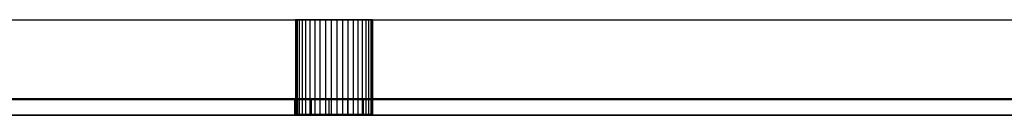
# Model space of a CAD drawing. Extents: x 0.1 to 19.8, y 1 to 3.5.
# Tile 17 of 30: x 14.864 to 17.325, y 1.12 to 1.358. Entities that reach past the tile are written whole.
import ezdxf

# ---------------------------------------------------------------- set-up
doc = ezdxf.new("R2010")
doc.units = 0
doc.header["$MEASUREMENT"] = 0
doc.layers.get('0').update_dxf_attribs({"color": 13, "linetype": 'CONTINUOUS'})

# ---------------------------------------------------------------- blocks, each defined once
blk = doc.blocks.new('OUTLINE_S_STL_2')
at = {"color": 0}
for p, q in [((0.6496, 1.3579, -3.5255), (19.2323, 1.3579, -3.5255)), ((15.5534, 1.3576, -0.2756), (15.5534, 1.1214, -0.2756)), ((15.5534, 1.3576, -0.2756), (15.5544, 1.3576, -0.2899)), ((15.5544, 1.3576, -0.2612), (15.5534, 1.3576, -0.2756)), ((15.5534, 1.3576, -0.2756), (15.5534, 1.1214, -0.2756)), ((15.5534, 1.3576, -0.2756), (15.5544, 1.3576, -0.2899)), ((15.5544, 1.3576, -0.2612), (15.5534, 1.3576, -0.2756)), ((15.5544, 1.3576, -0.2899), (15.5544, 1.1214, -0.2899)), ((15.5544, 1.3576, -0.2899), (15.5576, 1.3576, -0.304)), ((15.5544, 1.3576, -0.2899), (15.5544, 1.1214, -0.2899)), ((15.5576, 1.3576, -0.2472), (15.5544, 1.3576, -0.2612)), ((15.5544, 1.3576, -0.2612), (15.5544, 1.1214, -0.2612)), ((15.5544, 1.3576, -0.2612), (15.5544, 1.1214, -0.2612)), ((15.5544, 1.3576, -0.2899), (15.5576, 1.3576, -0.304)), ((15.5576, 1.3576, -0.2472), (15.5544, 1.3576, -0.2612)), ((15.5576, 1.3576, -0.304), (15.5576, 1.1214, -0.304)), ((15.5576, 1.3576, -0.304), (15.5629, 1.3576, -0.3174)), ((15.5576, 1.3576, -0.304), (15.5576, 1.1214, -0.304)), ((15.5629, 1.3576, -0.2338), (15.5576, 1.3576, -0.2472)), ((15.5576, 1.3576, -0.2472), (15.5576, 1.1214, -0.2472)), ((15.5576, 1.3576, -0.2472), (15.5576, 1.1214, -0.2472)), ((15.5576, 1.3576, -0.304), (15.5629, 1.3576, -0.3174)), ((15.5629, 1.3576, -0.2338), (15.5576, 1.3576, -0.2472)), ((15.5629, 1.3576, -0.3174), (15.5629, 1.1214, -0.3174)), ((15.5629, 1.3576, -0.3174), (15.5701, 1.3576, -0.3298)), ((15.5629, 1.3576, -0.3174), (15.5629, 1.1214, -0.3174)), ((15.5701, 1.3576, -0.2214), (15.5629, 1.3576, -0.2338)), ((15.5629, 1.3576, -0.2338), (15.5629, 1.1214, -0.2338)), ((15.5629, 1.3576, -0.2338), (15.5629, 1.1214, -0.2338)), ((15.5629, 1.3576, -0.3174), (15.5701, 1.3576, -0.3298)), ((15.5701, 1.3576, -0.2214), (15.5629, 1.3576, -0.2338)), ((15.5701, 1.3576, -0.3298), (15.5701, 1.1214, -0.3298)), ((15.5701, 1.3576, -0.3298), (15.579, 1.3576, -0.3411)), ((15.5701, 1.3576, -0.3298), (15.5701, 1.1214, -0.3298)), ((15.579, 1.3576, -0.2101), (15.5701, 1.3576, -0.2214)), ((15.5701, 1.3576, -0.2214), (15.5701, 1.1214, -0.2214)), ((15.5701, 1.3576, -0.2214), (15.5701, 1.1214, -0.2214)), ((15.5701, 1.3576, -0.3298), (15.579, 1.3576, -0.3411)), ((15.579, 1.3576, -0.2101), (15.5701, 1.3576, -0.2214)), ((15.579, 1.3576, -0.3411), (15.579, 1.1214, -0.3411)), ((15.579, 1.3576, -0.3411), (15.5896, 1.3576, -0.3508)), ((15.579, 1.3576, -0.3411), (15.579, 1.1214, -0.3411)), ((15.5896, 1.3576, -0.2003), (15.579, 1.3576, -0.2101)), ((15.579, 1.3576, -0.2101), (15.579, 1.1214, -0.2101)), ((15.579, 1.3576, -0.2101), (15.579, 1.1214, -0.2101)), ((15.579, 1.3576, -0.3411), (15.5896, 1.3576, -0.3508)), ((15.5896, 1.3576, -0.2003), (15.579, 1.3576, -0.2101)), ((15.5896, 1.3576, -0.3508), (15.5896, 1.1214, -0.3508)), ((15.5896, 1.3576, -0.3508), (15.6015, 1.3576, -0.3589)), ((15.5896, 1.3576, -0.3508), (15.5896, 1.1214, -0.3508)), ((15.6015, 1.3576, -0.1922), (15.5896, 1.3576, -0.2003)), ((15.5896, 1.3576, -0.2003), (15.5896, 1.1214, -0.2003)), ((15.5896, 1.3576, -0.2003), (15.5896, 1.1214, -0.2003)), ((15.5896, 1.3576, -0.3508), (15.6015, 1.3576, -0.3589)), ((15.6015, 1.3576, -0.1922), (15.5896, 1.3576, -0.2003)), ((15.6015, 1.3576, -0.3589), (15.6015, 1.1214, -0.3589)), ((15.6015, 1.3576, -0.3589), (15.6144, 1.3576, -0.3652)), ((15.6015, 1.3576, -0.3589), (15.6015, 1.1214, -0.3589)), ((15.6144, 1.3576, -0.186), (15.6015, 1.3576, -0.1922)), ((15.6015, 1.3576, -0.1922), (15.6015, 1.1214, -0.1922)), ((15.6015, 1.3576, -0.1922), (15.6015, 1.1214, -0.1922)), ((15.6015, 1.3576, -0.3589), (15.6144, 1.3576, -0.3652)), ((15.6144, 1.3576, -0.186), (15.6015, 1.3576, -0.1922)), ((15.6144, 1.3576, -0.3652), (15.6144, 1.1214, -0.3652)), ((15.6144, 1.3576, -0.3652), (15.6282, 1.3576, -0.3694)), ((15.6144, 1.3576, -0.3652), (15.6144, 1.1214, -0.3652)), ((15.6282, 1.3576, -0.1817), (15.6144, 1.3576, -0.186)), ((15.6144, 1.3576, -0.186), (15.6144, 1.1214, -0.186)), ((15.6144, 1.3576, -0.186), (15.6144, 1.1214, -0.186)), ((15.6144, 1.3576, -0.3652), (15.6282, 1.3576, -0.3694)), ((15.6282, 1.3576, -0.1817), (15.6144, 1.3576, -0.186)), ((15.6282, 1.3576, -0.3694), (15.6282, 1.1214, -0.3694)), ((15.6282, 1.3576, -0.3694), (15.6424, 1.3576, -0.3716)), ((15.6282, 1.3576, -0.3694), (15.6282, 1.1214, -0.3694)), ((15.6424, 1.3576, -0.1796), (15.6282, 1.3576, -0.1817)), ((15.6282, 1.3576, -0.1817), (15.6282, 1.1214, -0.1817)), ((15.6282, 1.3576, -0.1817), (15.6282, 1.1214, -0.1817)), ((15.6282, 1.3576, -0.3694), (15.6424, 1.3576, -0.3716)), ((15.6424, 1.3576, -0.1796), (15.6282, 1.3576, -0.1817)), ((15.6424, 1.3576, -0.3716), (15.6424, 1.1214, -0.3716)), ((15.6424, 1.3576, -0.3716), (15.6568, 1.3576, -0.3716)), ((15.6424, 1.3576, -0.3716), (15.6424, 1.1214, -0.3716)), ((15.6568, 1.3576, -0.1796), (15.6424, 1.3576, -0.1796)), ((15.6424, 1.3576, -0.1796), (15.6424, 1.1214, -0.1796)), ((15.6424, 1.3576, -0.1796), (15.6424, 1.1214, -0.1796)), ((15.6424, 1.3576, -0.3716), (15.6568, 1.3576, -0.3716)), ((15.6568, 1.3576, -0.1796), (15.6424, 1.3576, -0.1796)), ((15.6568, 1.3576, -0.3716), (15.6568, 1.1214, -0.3716)), ((15.6568, 1.3576, -0.3716), (15.671, 1.3576, -0.3694)), ((15.6568, 1.3576, -0.3716), (15.6568, 1.1214, -0.3716)), ((15.671, 1.3576, -0.1817), (15.6568, 1.3576, -0.1796)), ((15.6568, 1.3576, -0.1796), (15.6568, 1.1214, -0.1796)), ((15.6568, 1.3576, -0.1796), (15.6568, 1.1214, -0.1796)), ((15.6568, 1.3576, -0.3716), (15.671, 1.3576, -0.3694)), ((15.671, 1.3576, -0.1817), (15.6568, 1.3576, -0.1796)), ((15.671, 1.3576, -0.3694), (15.671, 1.1214, -0.3694)), ((15.671, 1.3576, -0.3694), (15.6848, 1.3576, -0.3652)), ((15.671, 1.3576, -0.3694), (15.671, 1.1214, -0.3694)), ((15.6848, 1.3576, -0.186), (15.671, 1.3576, -0.1817)), ((15.671, 1.3576, -0.1817), (15.671, 1.1214, -0.1817)), ((15.671, 1.3576, -0.1817), (15.671, 1.1214, -0.1817)), ((15.671, 1.3576, -0.3694), (15.6848, 1.3576, -0.3652)), ((15.6848, 1.3576, -0.186), (15.671, 1.3576, -0.1817)), ((15.6848, 1.3576, -0.3652), (15.6848, 1.1214, -0.3652)), ((15.6848, 1.3576, -0.3652), (15.6977, 1.3576, -0.3589)), ((15.6848, 1.3576, -0.3652), (15.6848, 1.1214, -0.3652)), ((15.6977, 1.3576, -0.1922), (15.6848, 1.3576, -0.186)), ((15.6848, 1.3576, -0.186), (15.6848, 1.1214, -0.186)), ((15.6848, 1.3576, -0.186), (15.6848, 1.1214, -0.186)), ((15.6848, 1.3576, -0.3652), (15.6977, 1.3576, -0.3589)), ((15.6977, 1.3576, -0.1922), (15.6848, 1.3576, -0.186)), ((15.6977, 1.3576, -0.3589), (15.6977, 1.1214, -0.3589)), ((15.6977, 1.3576, -0.3589), (15.7096, 1.3576, -0.3508)), ((15.6977, 1.3576, -0.3589), (15.6977, 1.1214, -0.3589)), ((15.7096, 1.3576, -0.2003), (15.6977, 1.3576, -0.1922)), ((15.6977, 1.3576, -0.1922), (15.6977, 1.1214, -0.1922)), ((15.6977, 1.3576, -0.1922), (15.6977, 1.1214, -0.1922)), ((15.6977, 1.3576, -0.3589), (15.7096, 1.3576, -0.3508)), ((15.7096, 1.3576, -0.2003), (15.6977, 1.3576, -0.1922)), ((15.7096, 1.3576, -0.3508), (15.7096, 1.1214, -0.3508)), ((15.7096, 1.3576, -0.3508), (15.7202, 1.3576, -0.3411)), ((15.7096, 1.3576, -0.3508), (15.7096, 1.1214, -0.3508)), ((15.7202, 1.3576, -0.2101), (15.7096, 1.3576, -0.2003)), ((15.7096, 1.3576, -0.2003), (15.7096, 1.1214, -0.2003)), ((15.7096, 1.3576, -0.2003), (15.7096, 1.1214, -0.2003)), ((15.7096, 1.3576, -0.3508), (15.7202, 1.3576, -0.3411)), ((15.7202, 1.3576, -0.2101), (15.7096, 1.3576, -0.2003)), ((15.7202, 1.3576, -0.3411), (15.7202, 1.1214, -0.3411)), ((15.7202, 1.3576, -0.3411), (15.7291, 1.3576, -0.3298)), ((15.7202, 1.3576, -0.3411), (15.7202, 1.1214, -0.3411)), ((15.7291, 1.3576, -0.2214), (15.7202, 1.3576, -0.2101)), ((15.7202, 1.3576, -0.2101), (15.7202, 1.1214, -0.2101)), ((15.7202, 1.3576, -0.2101), (15.7202, 1.1214, -0.2101)), ((15.7202, 1.3576, -0.3411), (15.7291, 1.3576, -0.3298)), ((15.7291, 1.3576, -0.2214), (15.7202, 1.3576, -0.2101)), ((15.7291, 1.3576, -0.3298), (15.7291, 1.1214, -0.3298)), ((15.7291, 1.3576, -0.3298), (15.7363, 1.3576, -0.3174)), ((15.7291, 1.3576, -0.3298), (15.7291, 1.1214, -0.3298)), ((15.7363, 1.3576, -0.2338), (15.7291, 1.3576, -0.2214)), ((15.7291, 1.3576, -0.2214), (15.7291, 1.1214, -0.2214)), ((15.7291, 1.3576, -0.2214), (15.7291, 1.1214, -0.2214)), ((15.7291, 1.3576, -0.3298), (15.7363, 1.3576, -0.3174)), ((15.7363, 1.3576, -0.2338), (15.7291, 1.3576, -0.2214)), ((15.7363, 1.3576, -0.3174), (15.7363, 1.1214, -0.3174)), ((15.7363, 1.3576, -0.3174), (15.7416, 1.3576, -0.304)), ((15.7363, 1.3576, -0.3174), (15.7363, 1.1214, -0.3174)), ((15.7416, 1.3576, -0.2472), (15.7363, 1.3576, -0.2338)), ((15.7363, 1.3576, -0.2338), (15.7363, 1.1214, -0.2338)), ((15.7363, 1.3576, -0.2338), (15.7363, 1.1214, -0.2338)), ((15.7363, 1.3576, -0.3174), (15.7416, 1.3576, -0.304)), ((15.7416, 1.3576, -0.2472), (15.7363, 1.3576, -0.2338)), ((15.7416, 1.3576, -0.304), (15.7416, 1.1214, -0.304)), ((15.7416, 1.3576, -0.304), (15.7448, 1.3576, -0.2899)), ((15.7416, 1.3576, -0.304), (15.7416, 1.1214, -0.304)), ((15.7448, 1.3576, -0.2612), (15.7416, 1.3576, -0.2472)), ((15.7416, 1.3576, -0.2472), (15.7416, 1.1214, -0.2472)), ((15.7416, 1.3576, -0.2472), (15.7416, 1.1214, -0.2472)), ((15.7416, 1.3576, -0.304), (15.7448, 1.3576, -0.2899)), ((15.7448, 1.3576, -0.2612), (15.7416, 1.3576, -0.2472)), ((15.7448, 1.3576, -0.2899), (15.7448, 1.1214, -0.2899)), ((15.7448, 1.3576, -0.2899), (15.7459, 1.3576, -0.2756)), ((15.7448, 1.3576, -0.2899), (15.7448, 1.1214, -0.2899)), ((15.7459, 1.3576, -0.2756), (15.7448, 1.3576, -0.2612)), ((15.7448, 1.3576, -0.2612), (15.7448, 1.1214, -0.2612)), ((15.7448, 1.3576, -0.2612), (15.7448, 1.1214, -0.2612)), ((15.7459, 1.3576, -0.2756), (15.7448, 1.3576, -0.2612)), ((15.7448, 1.3576, -0.2899), (15.7459, 1.3576, -0.2756)), ((15.7459, 1.3576, -0.2756), (15.7459, 1.1214, -0.2756)), ((15.7459, 1.3576, -0.2756), (15.7459, 1.1214, -0.2756)), ((19.4291, 1.1611, -3.5255), (0.4528, 1.1611, -3.5255)), ((19.4291, 1.1611, -3.1682), (0.4528, 1.1611, -3.1682)), ((19.4291, 1.1611, -3.5397), (0.4528, 1.1611, -3.5397)), ((19.4291, 1.1591, -3.5433), (0.4528, 1.1591, -3.5433)), ((0.4528, 1.1591), (19.4291, 1.1591)), ((19.4291, 1.1591, -3.5433), (0.4528, 1.1591, -3.5433)), ((0.4528, 1.1591), (19.4291, 1.1591)), ((15.5625, 1.1591, -0.2299), (15.5512, 1.1591, -0.2756)), ((15.5512, 1.1591, -0.2756), (15.5625, 1.1591, -0.3213)), ((15.5512, 1.1591, -0.2756), (15.5512, 1.1197, -0.2756)), ((15.5512, 1.1591, -0.2756), (15.5625, 1.1591, -0.3213)), ((15.5512, 1.1591, -0.2756), (15.5512, 1.1197, -0.2756)), ((15.5625, 1.1591, -0.2299), (15.5512, 1.1591, -0.2756)), ((15.5625, 1.1591, -0.3213), (15.5937, 1.1591, -0.3566)), ((15.5937, 1.1591, -0.1946), (15.5625, 1.1591, -0.2299)), ((15.5625, 1.1197, -0.3213), (15.5625, 1.1591, -0.3213)), ((15.5625, 1.1197, -0.3213), (15.5625, 1.1591, -0.3213)), ((15.5625, 1.1591, -0.3213), (15.5937, 1.1591, -0.3566)), ((15.5625, 1.1197, -0.2299), (15.5625, 1.1591, -0.2299)), ((15.5937, 1.1591, -0.1946), (15.5625, 1.1591, -0.2299)), ((15.5625, 1.1197, -0.2299), (15.5625, 1.1591, -0.2299)), ((15.5937, 1.1591, -0.3566), (15.6377, 1.1591, -0.3733)), ((15.6377, 1.1591, -0.1779), (15.5937, 1.1591, -0.1946)), ((15.5937, 1.1197, -0.3566), (15.5937, 1.1591, -0.3566)), ((15.5937, 1.1197, -0.3566), (15.5937, 1.1591, -0.3566)), ((15.5937, 1.1591, -0.3566), (15.6377, 1.1591, -0.3733)), ((15.5937, 1.1197, -0.1946), (15.5937, 1.1591, -0.1946)), ((15.6377, 1.1591, -0.1779), (15.5937, 1.1591, -0.1946)), ((15.5937, 1.1197, -0.1946), (15.5937, 1.1591, -0.1946)), ((15.6377, 1.1591, -0.3733), (15.6845, 1.1591, -0.3676)), ((15.6845, 1.1591, -0.1836), (15.6377, 1.1591, -0.1779)), ((15.6377, 1.1197, -0.3733), (15.6377, 1.1591, -0.3733)), ((15.6377, 1.1197, -0.3733), (15.6377, 1.1591, -0.3733)), ((15.6377, 1.1591, -0.3733), (15.6845, 1.1591, -0.3676)), ((15.6377, 1.1197, -0.1779), (15.6377, 1.1591, -0.1779)), ((15.6845, 1.1591, -0.1836), (15.6377, 1.1591, -0.1779)), ((15.6377, 1.1197, -0.1779), (15.6377, 1.1591, -0.1779)), ((15.6845, 1.1591, -0.3676), (15.7233, 1.1591, -0.3409)), ((15.7233, 1.1591, -0.2103), (15.6845, 1.1591, -0.1836)), ((15.6845, 1.1197, -0.3676), (15.6845, 1.1591, -0.3676)), ((15.6845, 1.1197, -0.3676), (15.6845, 1.1591, -0.3676)), ((15.6845, 1.1591, -0.3676), (15.7233, 1.1591, -0.3409)), ((15.6845, 1.1197, -0.1836), (15.6845, 1.1591, -0.1836)), ((15.7233, 1.1591, -0.2103), (15.6845, 1.1591, -0.1836)), ((15.6845, 1.1197, -0.1836), (15.6845, 1.1591, -0.1836)), ((15.7233, 1.1591, -0.3409), (15.7452, 1.1591, -0.2991)), ((15.7452, 1.1591, -0.252), (15.7233, 1.1591, -0.2103)), ((15.7233, 1.1197, -0.3409), (15.7233, 1.1591, -0.3409)), ((15.7233, 1.1197, -0.3409), (15.7233, 1.1591, -0.3409)), ((15.7233, 1.1591, -0.3409), (15.7452, 1.1591, -0.2991)), ((15.7233, 1.1197, -0.2103), (15.7233, 1.1591, -0.2103)), ((15.7452, 1.1591, -0.252), (15.7233, 1.1591, -0.2103)), ((15.7233, 1.1197, -0.2103), (15.7233, 1.1591, -0.2103)), ((15.7452, 1.1591, -0.2991), (15.7452, 1.1591, -0.252)), ((15.7452, 1.1197, -0.2991), (15.7452, 1.1591, -0.2991)), ((15.7452, 1.1197, -0.2991), (15.7452, 1.1591, -0.2991)), ((15.7452, 1.1197, -0.252), (15.7452, 1.1591, -0.252)), ((15.7452, 1.1591, -0.2991), (15.7452, 1.1591, -0.252)), ((15.7452, 1.1197, -0.252), (15.7452, 1.1591, -0.252)), ((19.4291, 1.1197), (0.4528, 1.1197)), ((0.4528, 1.1197, -3.5433), (19.4291, 1.1197, -3.5433)), ((0.4528, 1.1197, -3.5433), (19.4291, 1.1197, -3.5433)), ((19.4291, 1.1197), (0.4528, 1.1197)), ((15.5625, 1.1197, -0.3213), (15.5512, 1.1197, -0.2756)), ((15.5512, 1.1197, -0.2756), (15.5625, 1.1197, -0.2299)), ((15.5625, 1.1197, -0.3213), (15.5512, 1.1197, -0.2756)), ((15.5512, 1.1197, -0.2756), (15.5625, 1.1197, -0.2299)), ((15.5544, 1.1214, -0.2899), (15.5534, 1.1214, -0.2756)), ((15.5534, 1.1214, -0.2756), (15.5544, 1.1214, -0.2612)), ((15.5534, 1.1214, -0.2756), (15.5544, 1.1214, -0.2612)), ((15.5544, 1.1214, -0.2899), (15.5534, 1.1214, -0.2756)), ((15.5576, 1.1214, -0.304), (15.5544, 1.1214, -0.2899)), ((15.5544, 1.1214, -0.2612), (15.5576, 1.1214, -0.2472)), ((15.5544, 1.1214, -0.2612), (15.5576, 1.1214, -0.2472)), ((15.5576, 1.1214, -0.304), (15.5544, 1.1214, -0.2899)), ((15.5629, 1.1214, -0.3174), (15.5576, 1.1214, -0.304)), ((15.5576, 1.1214, -0.2472), (15.5629, 1.1214, -0.2338)), ((15.5576, 1.1214, -0.2472), (15.5629, 1.1214, -0.2338)), ((15.5629, 1.1214, -0.3174), (15.5576, 1.1214, -0.304)), ((15.5625, 1.1197, -0.2299), (15.5937, 1.1197, -0.1946)), ((15.5937, 1.1197, -0.3566), (15.5625, 1.1197, -0.3213)), ((15.5937, 1.1197, -0.3566), (15.5625, 1.1197, -0.3213)), ((15.5625, 1.1197, -0.2299), (15.5937, 1.1197, -0.1946)), ((15.5701, 1.1214, -0.3298), (15.5629, 1.1214, -0.3174)), ((15.5629, 1.1214, -0.2338), (15.5701, 1.1214, -0.2214)), ((15.5629, 1.1214, -0.2338), (15.5701, 1.1214, -0.2214)), ((15.5701, 1.1214, -0.3298), (15.5629, 1.1214, -0.3174)), ((15.579, 1.1214, -0.3411), (15.5701, 1.1214, -0.3298)), ((15.5701, 1.1214, -0.2214), (15.579, 1.1214, -0.2101)), ((15.5701, 1.1214, -0.2214), (15.579, 1.1214, -0.2101)), ((15.579, 1.1214, -0.3411), (15.5701, 1.1214, -0.3298)), ((15.5896, 1.1214, -0.3508), (15.579, 1.1214, -0.3411)), ((15.579, 1.1214, -0.2101), (15.5896, 1.1214, -0.2003)), ((15.579, 1.1214, -0.2101), (15.5896, 1.1214, -0.2003)), ((15.5896, 1.1214, -0.3508), (15.579, 1.1214, -0.3411)), ((15.6015, 1.1214, -0.3589), (15.5896, 1.1214, -0.3508)), ((15.5896, 1.1214, -0.2003), (15.6015, 1.1214, -0.1922)), ((15.5896, 1.1214, -0.2003), (15.6015, 1.1214, -0.1922)), ((15.6015, 1.1214, -0.3589), (15.5896, 1.1214, -0.3508)), ((15.5937, 1.1197, -0.1946), (15.6377, 1.1197, -0.1779)), ((15.6377, 1.1197, -0.3733), (15.5937, 1.1197, -0.3566)), ((15.6377, 1.1197, -0.3733), (15.5937, 1.1197, -0.3566)), ((15.5937, 1.1197, -0.1946), (15.6377, 1.1197, -0.1779)), ((15.6144, 1.1214, -0.3652), (15.6015, 1.1214, -0.3589)), ((15.6015, 1.1214, -0.1922), (15.6144, 1.1214, -0.186)), ((15.6015, 1.1214, -0.1922), (15.6144, 1.1214, -0.186)), ((15.6144, 1.1214, -0.3652), (15.6015, 1.1214, -0.3589)), ((15.6282, 1.1214, -0.3694), (15.6144, 1.1214, -0.3652)), ((15.6144, 1.1214, -0.186), (15.6282, 1.1214, -0.1817)), ((15.6144, 1.1214, -0.186), (15.6282, 1.1214, -0.1817)), ((15.6282, 1.1214, -0.3694), (15.6144, 1.1214, -0.3652)), ((15.6424, 1.1214, -0.3716), (15.6282, 1.1214, -0.3694)), ((15.6282, 1.1214, -0.1817), (15.6424, 1.1214, -0.1796)), ((15.6282, 1.1214, -0.1817), (15.6424, 1.1214, -0.1796)), ((15.6424, 1.1214, -0.3716), (15.6282, 1.1214, -0.3694)), ((15.6377, 1.1197, -0.1779), (15.6845, 1.1197, -0.1836)), ((15.6845, 1.1197, -0.3676), (15.6377, 1.1197, -0.3733)), ((15.6845, 1.1197, -0.3676), (15.6377, 1.1197, -0.3733)), ((15.6377, 1.1197, -0.1779), (15.6845, 1.1197, -0.1836)), ((15.6568, 1.1214, -0.3716), (15.6424, 1.1214, -0.3716)), ((15.6424, 1.1214, -0.1796), (15.6568, 1.1214, -0.1796)), ((15.6424, 1.1214, -0.1796), (15.6568, 1.1214, -0.1796)), ((15.6568, 1.1214, -0.3716), (15.6424, 1.1214, -0.3716)), ((15.671, 1.1214, -0.3694), (15.6568, 1.1214, -0.3716)), ((15.6568, 1.1214, -0.1796), (15.671, 1.1214, -0.1817)), ((15.6568, 1.1214, -0.1796), (15.671, 1.1214, -0.1817)), ((15.671, 1.1214, -0.3694), (15.6568, 1.1214, -0.3716)), ((15.6848, 1.1214, -0.3652), (15.671, 1.1214, -0.3694)), ((15.671, 1.1214, -0.1817), (15.6848, 1.1214, -0.186)), ((15.671, 1.1214, -0.1817), (15.6848, 1.1214, -0.186)), ((15.6848, 1.1214, -0.3652), (15.671, 1.1214, -0.3694)), ((15.6845, 1.1197, -0.1836), (15.7233, 1.1197, -0.2103)), ((15.7233, 1.1197, -0.3409), (15.6845, 1.1197, -0.3676)), ((15.7233, 1.1197, -0.3409), (15.6845, 1.1197, -0.3676)), ((15.6845, 1.1197, -0.1836), (15.7233, 1.1197, -0.2103)), ((15.6977, 1.1214, -0.3589), (15.6848, 1.1214, -0.3652)), ((15.6848, 1.1214, -0.186), (15.6977, 1.1214, -0.1922)), ((15.6848, 1.1214, -0.186), (15.6977, 1.1214, -0.1922)), ((15.6977, 1.1214, -0.3589), (15.6848, 1.1214, -0.3652)), ((15.7096, 1.1214, -0.3508), (15.6977, 1.1214, -0.3589)), ((15.6977, 1.1214, -0.1922), (15.7096, 1.1214, -0.2003)), ((15.6977, 1.1214, -0.1922), (15.7096, 1.1214, -0.2003)), ((15.7096, 1.1214, -0.3508), (15.6977, 1.1214, -0.3589)), ((15.7202, 1.1214, -0.3411), (15.7096, 1.1214, -0.3508)), ((15.7096, 1.1214, -0.2003), (15.7202, 1.1214, -0.2101)), ((15.7096, 1.1214, -0.2003), (15.7202, 1.1214, -0.2101)), ((15.7202, 1.1214, -0.3411), (15.7096, 1.1214, -0.3508)), ((15.7291, 1.1214, -0.3298), (15.7202, 1.1214, -0.3411)), ((15.7202, 1.1214, -0.2101), (15.7291, 1.1214, -0.2214)), ((15.7202, 1.1214, -0.2101), (15.7291, 1.1214, -0.2214)), ((15.7291, 1.1214, -0.3298), (15.7202, 1.1214, -0.3411)), ((15.7233, 1.1197, -0.2103), (15.7452, 1.1197, -0.252)), ((15.7452, 1.1197, -0.2991), (15.7233, 1.1197, -0.3409)), ((15.7452, 1.1197, -0.2991), (15.7233, 1.1197, -0.3409)), ((15.7233, 1.1197, -0.2103), (15.7452, 1.1197, -0.252)), ((15.7363, 1.1214, -0.3174), (15.7291, 1.1214, -0.3298)), ((15.7291, 1.1214, -0.2214), (15.7363, 1.1214, -0.2338)), ((15.7291, 1.1214, -0.2214), (15.7363, 1.1214, -0.2338)), ((15.7363, 1.1214, -0.3174), (15.7291, 1.1214, -0.3298)), ((15.7416, 1.1214, -0.304), (15.7363, 1.1214, -0.3174)), ((15.7363, 1.1214, -0.2338), (15.7416, 1.1214, -0.2472)), ((15.7363, 1.1214, -0.2338), (15.7416, 1.1214, -0.2472)), ((15.7416, 1.1214, -0.304), (15.7363, 1.1214, -0.3174)), ((15.7448, 1.1214, -0.2899), (15.7416, 1.1214, -0.304)), ((15.7416, 1.1214, -0.2472), (15.7448, 1.1214, -0.2612)), ((15.7416, 1.1214, -0.2472), (15.7448, 1.1214, -0.2612)), ((15.7448, 1.1214, -0.2899), (15.7416, 1.1214, -0.304)), ((15.7459, 1.1214, -0.2756), (15.7448, 1.1214, -0.2899)), ((15.7448, 1.1214, -0.2612), (15.7459, 1.1214, -0.2756)), ((15.7459, 1.1214, -0.2756), (15.7448, 1.1214, -0.2899)), ((15.7448, 1.1214, -0.2612), (15.7459, 1.1214, -0.2756)), ((15.7452, 1.1197, -0.252), (15.7452, 1.1197, -0.2991)), ((15.7452, 1.1197, -0.252), (15.7452, 1.1197, -0.2991))]:
    blk.add_line(p, q, dxfattribs=at)
blk = doc.blocks.new('GRUPUJ_1')
at = {"color": 0}
blk.add_line((0.3543, 0.1575, 3.622), (19.3307, 0.1575, 3.622), dxfattribs=at)
blk.add_blockref('OUTLINE_S_STL_2', (-0.0984, -1.0016, 3.622), dxfattribs=at)

msp = doc.modelspace()

# ---------------------------------------------------------------- block references
at = {"color": 0}
msp.add_blockref('GRUPUJ_1', (0.0984, 1.0016, -3.622), dxfattribs=at)

doc.saveas('drawing.dxf')
